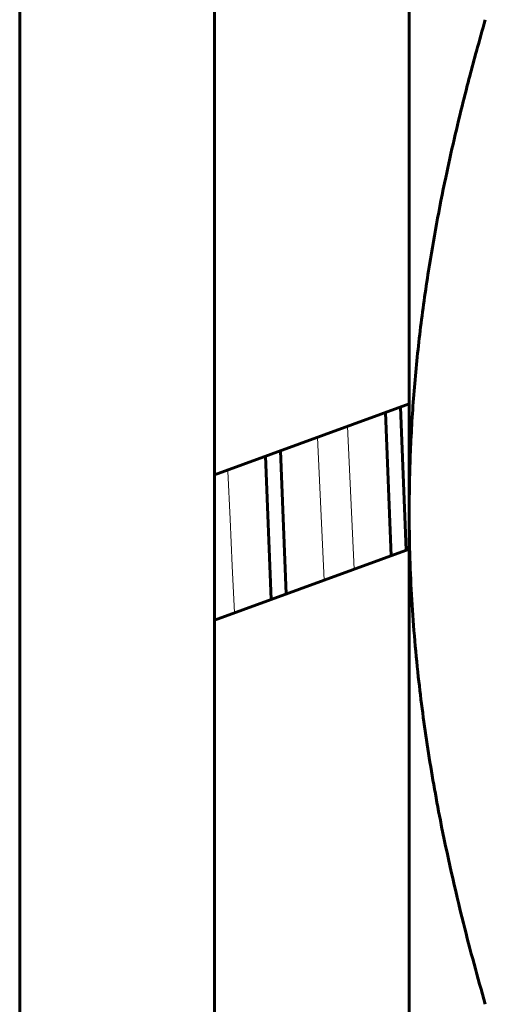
# Model space of a CAD drawing. Header units: millimetres. Extents: x 0 to 297, y 0 to 420.
# Tile 8 of 23: x 260.88 to 262.8, y 114.28 to 118.32. Entities that reach past the tile are written whole.
import ezdxf

# ---------------------------------------------------------------- set-up
doc = ezdxf.new("R2010")
doc.units = ezdxf.units.MM
doc.linetypes.add('K5LT_BASIC', pattern=[0])
doc.linetypes.add('K5LT_THIN', pattern=[0])
doc.layers.add('Системный слой', color=7, linetype='Continuous')

# ---------------------------------------------------------------- blocks, each defined once
blk = doc.blocks.new('U19')
at = {"layer": 'Системный слой', "color": 150, "linetype": 'K5LT_BASIC', "lineweight": 60, "true_color": 0x0080ff}
for p, q in [((260.8825, 116.2993), (260.8825, 122.2993)), ((260.8825, 110.2993), (260.8825, 116.2993))]:
    blk.add_line(p, q, dxfattribs=at)
blk = doc.blocks.new('U20')
at = {"layer": 'Системный слой', "color": 150, "linetype": 'K5LT_BASIC', "lineweight": 60, "true_color": 0x0080ff}
for p, q in [((262.3849, 116.7073), (262.4084, 116.1199)), ((261.8921, 116.528), (261.9156, 115.9406))]:
    blk.add_line(p, q, dxfattribs=at)
blk = doc.blocks.new('U21')
at = {"layer": 'Системный слой', "color": 150, "linetype": 'K5LT_BASIC', "lineweight": 60, "true_color": 0x0080ff}
for p, q in [((262.4465, 116.7297), (262.47, 116.1423)), ((261.9537, 116.5504), (261.9772, 115.963))]:
    blk.add_line(p, q, dxfattribs=at)
blk = doc.blocks.new('U24')
at = {"layer": 'Системный слой', "color": 150, "linetype": 'K5LT_BASIC', "lineweight": 60, "true_color": 0x0080ff}
for p, q in [((261.6825, 116.2993), (261.6825, 120.7993)), ((261.6825, 111.7993), (261.6825, 116.2993))]:
    blk.add_line(p, q, dxfattribs=at)
blk = doc.blocks.new('U30')
at = {"layer": 'Системный слой', "color": 7, "linetype": 'K5LT_THIN', "lineweight": 18}
for p, q in [((262.2559, 116.0644), (262.2287, 116.6505)), ((261.7373, 116.4665), (261.7371, 116.4715)), ((261.7464, 116.2699), (261.7373, 116.4665)), ((261.7552, 116.0788), (261.7464, 116.2699)), ((261.7642, 115.8855), (261.7552, 116.0788))]:
    blk.add_line(p, q, dxfattribs=at)
blk = doc.blocks.new('U31')
at = {"layer": 'Системный слой', "color": 7, "linetype": 'K5LT_THIN', "lineweight": 18}
blk.add_line((262.1329, 116.0197), (262.1058, 116.6057), dxfattribs=at)

msp = doc.modelspace()

# ---------------------------------------------------------------- linework, layer by layer
at = {"layer": 'Системный слой', "color": 150, "linetype": 'K5LT_BASIC', "lineweight": 60, "true_color": 0x0080ff}
for p, q in [((262.4825, 119.3304), (262.4825, 116.2993)), ((261.6825, 116.4517), (262.4825, 116.7428)), ((262.4825, 116.2993), (262.4825, 113.2682)), ((261.6825, 115.8557), (262.4825, 116.1469))]:
    msp.add_line(p, q, dxfattribs=at)
for points, knots in [([(262.7951, 118.32), (262.7828, 118.2772), (262.7514, 118.1657), (262.6947, 117.9504), (262.6252, 117.6503), (262.5668, 117.3361), (262.5261, 117.0434), (262.5053, 116.8373), (262.4935, 116.672), (262.4872, 116.5477), (262.4834, 116.4233), (262.4825, 116.3406), (262.4825, 116.2993)], [0, 0, 0, 0, 1.432862, 3.725441, 7.16431, 11.338281, 14.003711, 16.66914, 18.001855, 19.33457, 20.667285, 22, 22, 22, 22]), ([(262.4825, 116.2993), (262.4825, 116.2429), (262.4841, 116.1299), (262.4912, 115.9602), (262.503, 115.791), (262.5233, 115.5797), (262.5569, 115.3269), (262.6165, 114.9891), (262.6954, 114.6393), (262.7633, 114.3889), (262.7951, 114.2785)], [0, 0, 0, 0, 1.818464, 3.636928, 5.455392, 7.273856, 10.465691, 13.657526, 18.304216, 22, 22, 22, 22])]:
    msp.add_open_spline(points, degree=3, knots=knots, dxfattribs=at)

# ---------------------------------------------------------------- block references
at = {"layer": 'Системный слой'}
for name in ['U19', 'U24', 'U20', 'U21', 'U30', 'U31']:
    msp.add_blockref(name, (0, 0), dxfattribs=at)

doc.saveas('drawing.dxf')
